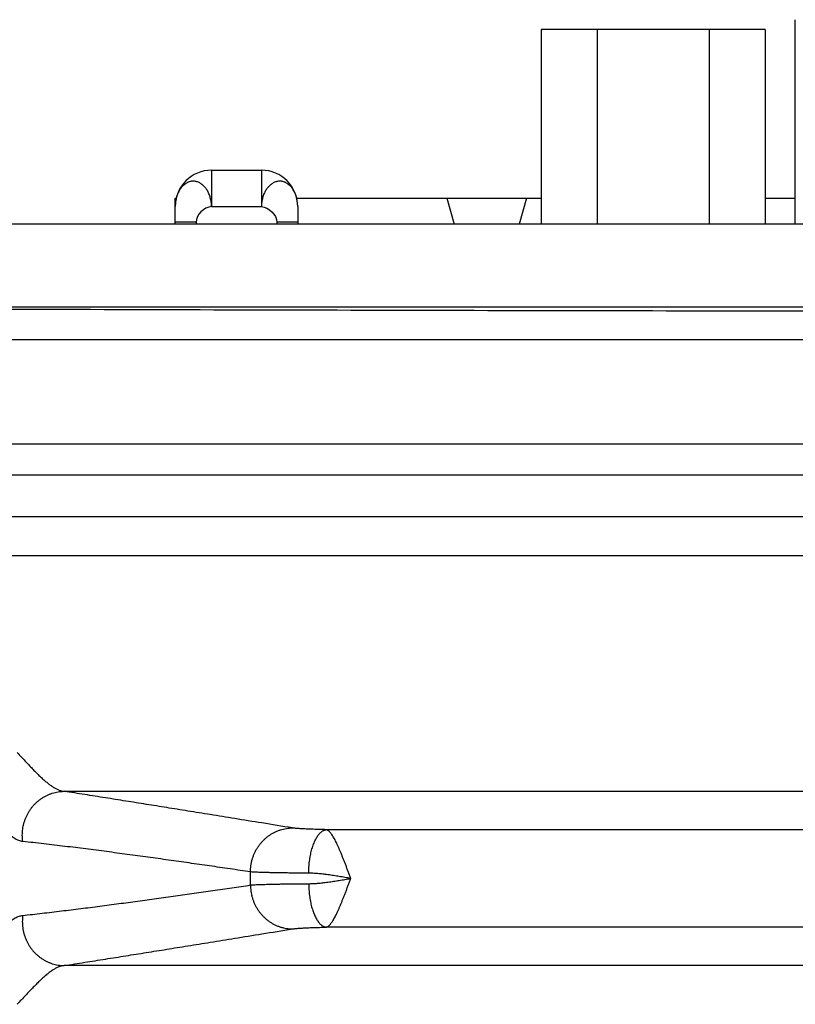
# Model space of a CAD drawing. Header units: inches. Extents: x 0 to 34, y 0 to 22.
# Tile 15 of 120: x 4.1 to 4.9, y 8.5 to 9.5. Entities that reach past the tile are written whole.
import ezdxf

# ---------------------------------------------------------------- set-up
doc = ezdxf.new("R2010")
doc.units = ezdxf.units.IN
doc.header["$LTSCALE"] = 1.87
doc.header["$MEASUREMENT"] = 0
doc.layers.get('0').update_dxf_attribs({"linetype": 'CONTINUOUS'})

msp = doc.modelspace()

# ---------------------------------------------------------------- linework, layer by layer
at = {"color": 7, "linetype": 'CONTINUOUS'}
for p, q in [((4.87424, 9.26692), (4.87424, 9.46392)), ((4.62928, 9.45442), (4.62928, 9.26692)), ((4.8452, 9.45442), (4.62928, 9.45442)), ((4.68326, 9.45442), (4.68326, 9.26692)), ((4.79122, 9.45442), (4.79122, 9.26692)), ((4.8452, 9.45442), (4.8452, 9.26692)), ((4.31174, 9.31892), (4.31174, 9.28392)), ((4.31174, 9.31892), (4.35974, 9.31892)), ((4.35974, 9.31892), (4.35974, 9.28392)), ((4.27674, 9.26692), (4.27674, 9.29192)), ((4.27674, 9.29192), (4.27767, 9.29192)), ((4.31174, 9.28392), (4.35974, 9.28392)), ((4.39381, 9.29192), (4.62928, 9.29192)), ((4.39474, 9.28392), (4.39474, 9.26692)), ((4.53835, 9.29192), (4.54547, 9.26692)), ((4.61513, 9.29192), (4.60801, 9.26692)), ((4.8452, 9.29192), (4.87424, 9.29192)), ((7.05074, 9.26692), (3.85174, 9.26692)), ((4.29674, 9.26892), (4.27674, 9.26892)), ((4.29674, 9.26892), (4.29674, 9.26692)), ((4.37474, 9.26892), (4.37474, 9.26692)), ((4.39474, 9.26892), (4.37474, 9.26892)), ((7.05074, 9.18692), (3.85174, 9.18692)), ((7.04148, 9.15551), (3.86, 9.15551)), ((3.76009, 9.0556), (7.14139, 9.0556)), ((7.04148, 9.02521), (3.86, 9.02521)), ((7.04148, 8.98525), (3.86, 8.98525)), ((3.76532, 8.948), (7.13616, 8.948)), ((4.16962, 8.72083), (6.73186, 8.72083)), ((6.47926, 8.68388), (4.42222, 8.68388)), ((6.47926, 8.58995), (4.42222, 8.58995)), ((6.73186, 8.553), (4.16962, 8.553))]:
    msp.add_line(p, q, dxfattribs=at)
for centre, radius, start, end in [((4.31174, 9.28392), 0.035, 90, 180), ((4.35974, 9.28392), 0.035, 0, 90), ((3.91424, 8.63692), 0.43504, 359.16876, 0.83124)]:
    msp.add_arc(centre, radius, start, end, dxfattribs=at)
for points, knots in [([(4.31174, 9.28392), (4.31172, 9.28465), (4.31163, 9.2861), (4.3114, 9.28825), (4.31104, 9.29035), (4.31055, 9.29238), (4.30995, 9.29431), (4.30927, 9.29614), (4.30851, 9.29787), (4.30764, 9.29948), (4.30664, 9.30099), (4.30549, 9.30237), (4.30429, 9.30366), (4.30304, 9.30484), (4.30171, 9.30583), (4.30043, 9.30679), (4.299, 9.30741), (4.29757, 9.30789), (4.29612, 9.30822), (4.29466, 9.30837), (4.29319, 9.30836), (4.29173, 9.30818), (4.29029, 9.30783), (4.28888, 9.30731), (4.28748, 9.30661), (4.28617, 9.30568), (4.28484, 9.30468), (4.28364, 9.30349), (4.28249, 9.30219), (4.28144, 9.30077), (4.2805, 9.29925), (4.27966, 9.2976), (4.2789, 9.29585), (4.27825, 9.294), (4.2777, 9.29206), (4.27727, 9.29006), (4.27696, 9.28802), (4.27678, 9.28597), (4.27674, 9.2846), (4.27674, 9.28392)], [0, 0, 0, 0, 0.033029, 0.065779, 0.098011, 0.129513, 0.160099, 0.189593, 0.217922, 0.245428, 0.272584, 0.299697, 0.326469, 0.352513, 0.377551, 0.401358, 0.424776, 0.447584, 0.469903, 0.491992, 0.514044, 0.536174, 0.558452, 0.580967, 0.60423, 0.629081, 0.653516, 0.679431, 0.705669, 0.73204, 0.75902, 0.786843, 0.815595, 0.845319, 0.875769, 0.906757, 0.938016, 0.969213, 1, 1, 1, 1]), ([(4.39474, 9.28392), (4.39474, 9.2846), (4.3947, 9.28597), (4.39452, 9.28802), (4.39421, 9.29006), (4.39378, 9.29206), (4.39324, 9.294), (4.39258, 9.29585), (4.39182, 9.2976), (4.39098, 9.29925), (4.39004, 9.30077), (4.38899, 9.30219), (4.38784, 9.30349), (4.38664, 9.30468), (4.38531, 9.30568), (4.384, 9.30661), (4.3826, 9.30731), (4.38119, 9.30783), (4.37975, 9.30818), (4.37829, 9.30836), (4.37683, 9.30837), (4.37536, 9.30822), (4.37391, 9.30789), (4.37248, 9.30741), (4.37105, 9.30679), (4.36977, 9.30583), (4.36844, 9.30484), (4.36719, 9.30366), (4.36599, 9.30237), (4.36484, 9.30099), (4.36384, 9.29948), (4.36297, 9.29787), (4.36221, 9.29614), (4.36153, 9.29431), (4.36093, 9.29238), (4.36044, 9.29035), (4.36008, 9.28825), (4.35985, 9.2861), (4.35976, 9.28465), (4.35974, 9.28392)], [0, 0, 0, 0, 0.030787, 0.061984, 0.093243, 0.124231, 0.154681, 0.184405, 0.213157, 0.24098, 0.26796, 0.294331, 0.320569, 0.346484, 0.370919, 0.39577, 0.419033, 0.441548, 0.463826, 0.485956, 0.508008, 0.530097, 0.552416, 0.575224, 0.598642, 0.622449, 0.647487, 0.673531, 0.700303, 0.727416, 0.754572, 0.782078, 0.810407, 0.839901, 0.870487, 0.901989, 0.934221, 0.966971, 1, 1, 1, 1]), ([(3.86548, 9.18615), (3.93579, 9.18588), (4.07647, 9.18537), (4.28757, 9.18472), (4.49884, 9.18417), (4.71024, 9.18374), (4.92174, 9.18341), (5.13331, 9.1832), (5.34492, 9.18309), (5.55656, 9.18309), (5.76817, 9.1832), (5.97974, 9.18341), (6.19124, 9.18374), (6.40264, 9.18417), (6.61391, 9.18472), (6.82501, 9.18537), (6.96569, 9.18588), (7.036, 9.18615)], [0, 0, 0, 0, 0.066526, 0.133115, 0.199752, 0.26643, 0.333142, 0.399876, 0.466623, 0.533377, 0.600124, 0.666858, 0.73357, 0.800248, 0.866885, 0.933474, 1, 1, 1, 1]), ([(4.12427, 8.75813), (4.12559, 8.75677), (4.12815, 8.7541), (4.1319, 8.75016), (4.13549, 8.74637), (4.13892, 8.74278), (4.14221, 8.73939), (4.14537, 8.73624), (4.14842, 8.73334), (4.15135, 8.7307), (4.15419, 8.72835), (4.15694, 8.72629), (4.15961, 8.72454), (4.16221, 8.72311), (4.16474, 8.722), (4.16719, 8.72123), (4.16883, 8.72092), (4.16962, 8.72083)], [0, 0, 0, 0, 0.09505, 0.186428, 0.273927, 0.357357, 0.436588, 0.511515, 0.582066, 0.648228, 0.710047, 0.767588, 0.821004, 0.870563, 0.916634, 0.959617, 1, 1, 1, 1]), ([(4.12982, 8.67252), (4.12968, 8.67351), (4.12946, 8.67549), (4.12935, 8.67847), (4.12944, 8.68146), (4.12974, 8.68443), (4.13025, 8.68738), (4.13095, 8.69028), (4.13185, 8.69313), (4.13295, 8.69591), (4.13423, 8.6986), (4.13569, 8.70119), (4.13733, 8.70367), (4.13914, 8.70602), (4.14109, 8.70823), (4.1432, 8.7103), (4.14544, 8.7122), (4.1478, 8.71394), (4.15028, 8.7155), (4.15286, 8.71687), (4.15552, 8.71805), (4.15825, 8.71903), (4.16104, 8.7198), (4.16388, 8.72037), (4.16674, 8.72073), (4.16866, 8.72082), (4.16962, 8.72083)], [0, 0, 0, 0, 0.042136, 0.084324, 0.126547, 0.168792, 0.211041, 0.253279, 0.295491, 0.33766, 0.379773, 0.421817, 0.46378, 0.50565, 0.54742, 0.589084, 0.630636, 0.672075, 0.713401, 0.754616, 0.795725, 0.836736, 0.877657, 0.918499, 0.959276, 1, 1, 1, 1]), ([(4.38958, 8.68555), (4.3798, 8.68714), (4.3613, 8.69014), (4.33494, 8.69441), (4.31114, 8.69826), (4.28927, 8.70178), (4.26871, 8.70509), (4.24882, 8.70828), (4.22913, 8.71142), (4.20939, 8.71456), (4.18954, 8.7177), (4.17627, 8.71979), (4.16962, 8.72083)], [0, 0, 0, 0, 0.133447, 0.252382, 0.359649, 0.458105, 0.550635, 0.64014, 0.729347, 0.81914, 0.909402, 1, 1, 1, 1]), ([(4.12981, 8.67252), (4.1292, 8.67259), (4.12795, 8.67281), (4.1261, 8.67335), (4.12425, 8.67411), (4.12238, 8.67507), (4.12048, 8.67623), (4.11855, 8.67761), (4.11658, 8.67918), (4.11528, 8.68033), (4.11462, 8.68094)], [0, 0, 0, 0, 0.105859, 0.214278, 0.326942, 0.445424, 0.571189, 0.705153, 0.847951, 1, 1, 1, 1]), ([(4.34923, 8.64323), (4.34923, 8.64422), (4.3493, 8.64622), (4.3496, 8.64919), (4.3501, 8.65213), (4.35081, 8.65504), (4.35172, 8.65788), (4.35282, 8.66066), (4.3541, 8.66335), (4.35557, 8.66593), (4.35721, 8.66841), (4.35902, 8.67076), (4.36099, 8.67297), (4.3631, 8.67503), (4.36534, 8.67694), (4.36771, 8.67867), (4.37019, 8.68023), (4.37277, 8.6816), (4.37544, 8.68277), (4.37818, 8.68375), (4.38098, 8.68452), (4.38382, 8.68509), (4.38669, 8.68544), (4.38862, 8.68553), (4.38958, 8.68555)], [0, 0, 0, 0, 0.046062, 0.092145, 0.138235, 0.184315, 0.230368, 0.276379, 0.322334, 0.368219, 0.414022, 0.459732, 0.50534, 0.55084, 0.596226, 0.641498, 0.686654, 0.731697, 0.776632, 0.821466, 0.866208, 0.910869, 0.955461, 1, 1, 1, 1]), ([(4.42222, 8.68388), (4.42112, 8.6839), (4.41895, 8.68395), (4.41574, 8.68403), (4.41265, 8.68411), (4.40967, 8.68421), (4.40684, 8.68431), (4.40416, 8.68443), (4.40165, 8.68455), (4.39932, 8.68467), (4.39718, 8.6848), (4.39525, 8.68494), (4.39352, 8.68508), (4.39201, 8.68523), (4.39072, 8.68538), (4.38993, 8.68549), (4.38958, 8.68555)], [0, 0, 0, 0, 0.101074, 0.199309, 0.294221, 0.385319, 0.47213, 0.554232, 0.631221, 0.702705, 0.76834, 0.827836, 0.880927, 0.927391, 0.967098, 1, 1, 1, 1]), ([(4.40528, 8.64197), (4.40529, 8.64294), (4.40535, 8.64488), (4.40551, 8.64778), (4.40576, 8.65065), (4.40608, 8.65347), (4.40649, 8.65625), (4.40697, 8.65895), (4.40752, 8.66157), (4.40815, 8.6641), (4.40884, 8.66652), (4.4096, 8.66882), (4.41042, 8.671), (4.41129, 8.67303), (4.41222, 8.67491), (4.4132, 8.67664), (4.41422, 8.6782), (4.41529, 8.67958), (4.41638, 8.68079), (4.41751, 8.68181), (4.41866, 8.68263), (4.41983, 8.68326), (4.42102, 8.68369), (4.42182, 8.68384), (4.42222, 8.68388)], [0, 0, 0, 0, 0.060847, 0.121489, 0.18168, 0.241179, 0.299747, 0.357155, 0.41318, 0.467613, 0.520258, 0.570933, 0.619477, 0.665748, 0.709635, 0.751052, 0.789954, 0.826338, 0.860258, 0.891829, 0.92125, 0.948808, 0.974895, 1, 1, 1, 1]), ([(4.4459, 8.63696), (4.44548, 8.63805), (4.44464, 8.64022), (4.44342, 8.64347), (4.44221, 8.64671), (4.44101, 8.6499), (4.43982, 8.65302), (4.43862, 8.65605), (4.43744, 8.659), (4.43627, 8.66183), (4.43513, 8.66455), (4.43399, 8.66712), (4.43288, 8.66955), (4.43179, 8.67182), (4.43072, 8.67391), (4.42967, 8.67583), (4.42865, 8.67755), (4.42766, 8.67909), (4.42668, 8.68041), (4.42575, 8.68154), (4.42484, 8.68245), (4.42396, 8.68316), (4.42309, 8.68364), (4.4225, 8.68383), (4.42222, 8.68388)], [0, 0, 0, 0, 0.065272, 0.130707, 0.195495, 0.259365, 0.322053, 0.38329, 0.442803, 0.500319, 0.555576, 0.608345, 0.658409, 0.705584, 0.749711, 0.790628, 0.828222, 0.862448, 0.893303, 0.92064, 0.9446, 0.965559, 0.984069, 1, 1, 1, 1]), ([(4.34923, 8.64323), (4.34266, 8.6442), (4.32951, 8.64613), (4.3098, 8.64899), (4.29006, 8.65182), (4.27026, 8.65462), (4.25041, 8.65738), (4.23052, 8.66009), (4.21058, 8.66274), (4.19054, 8.66533), (4.17037, 8.66785), (4.15012, 8.67026), (4.13659, 8.67179), (4.12981, 8.67252)], [0, 0, 0, 0, 0.090107, 0.180021, 0.270002, 0.360309, 0.450965, 0.541613, 0.632313, 0.723578, 0.815464, 0.907697, 1, 1, 1, 1]), ([(4.40528, 8.64197), (4.4036, 8.64198), (4.4003, 8.64201), (4.39543, 8.64205), (4.39071, 8.6421), (4.38616, 8.64215), (4.3818, 8.64221), (4.37763, 8.64228), (4.37367, 8.64235), (4.36994, 8.64243), (4.36644, 8.64251), (4.36318, 8.6426), (4.36018, 8.64269), (4.35745, 8.64279), (4.35499, 8.64289), (4.35281, 8.643), (4.35093, 8.64311), (4.34977, 8.64319), (4.34923, 8.64323)], [0, 0, 0, 0, 0.0895, 0.176519, 0.260781, 0.342021, 0.419985, 0.494428, 0.565116, 0.631825, 0.694344, 0.752478, 0.806045, 0.854876, 0.898819, 0.937735, 0.971498, 1, 1, 1, 1]), ([(4.44589, 8.63691), (4.44402, 8.63724), (4.44029, 8.63789), (4.43474, 8.63882), (4.42929, 8.63968), (4.42399, 8.64045), (4.41889, 8.64108), (4.41405, 8.64156), (4.40955, 8.64188), (4.40666, 8.64197), (4.40528, 8.64197)], [0, 0, 0, 0, 0.139307, 0.277015, 0.412099, 0.54331, 0.669259, 0.788265, 0.898907, 1, 1, 1, 1]), ([(4.12981, 8.60131), (4.13603, 8.60199), (4.14844, 8.60338), (4.16704, 8.60559), (4.18556, 8.60788), (4.20398, 8.61023), (4.22228, 8.61264), (4.24051, 8.6151), (4.25871, 8.6176), (4.27689, 8.62015), (4.29501, 8.62272), (4.31309, 8.62532), (4.33116, 8.62795), (4.34321, 8.62972), (4.34923, 8.63061)], [0, 0, 0, 0, 0.08466, 0.16933, 0.253747, 0.337643, 0.420888, 0.503872, 0.586945, 0.669916, 0.752563, 0.834999, 0.917415, 1, 1, 1, 1]), ([(4.34923, 8.63061), (4.34977, 8.63065), (4.35093, 8.63073), (4.35281, 8.63084), (4.35499, 8.63094), (4.35745, 8.63104), (4.36018, 8.63114), (4.36318, 8.63123), (4.36644, 8.63132), (4.36994, 8.6314), (4.37367, 8.63148), (4.37763, 8.63155), (4.3818, 8.63162), (4.38616, 8.63168), (4.39071, 8.63174), (4.39543, 8.63178), (4.4003, 8.63183), (4.4036, 8.63185), (4.40528, 8.63186)], [0, 0, 0, 0, 0.028502, 0.062265, 0.101181, 0.145125, 0.193956, 0.247522, 0.305656, 0.368175, 0.434884, 0.505571, 0.580014, 0.657978, 0.739218, 0.82348, 0.910499, 1, 1, 1, 1]), ([(4.34924, 8.63061), (4.34923, 8.62961), (4.3493, 8.62762), (4.3496, 8.62465), (4.3501, 8.6217), (4.35081, 8.6188), (4.35172, 8.61595), (4.35282, 8.61318), (4.3541, 8.61049), (4.35557, 8.6079), (4.35721, 8.60543), (4.35902, 8.60308), (4.36099, 8.60086), (4.3631, 8.5988), (4.36534, 8.5969), (4.36771, 8.59516), (4.37019, 8.59361), (4.37277, 8.59224), (4.37544, 8.59106), (4.37818, 8.59009), (4.38098, 8.58931), (4.38382, 8.58875), (4.38669, 8.58839), (4.38862, 8.5883), (4.38958, 8.58829)], [0, 0, 0, 0, 0.046061, 0.092144, 0.138234, 0.184313, 0.230366, 0.276377, 0.322332, 0.368216, 0.414019, 0.459729, 0.505337, 0.550836, 0.596223, 0.641494, 0.686651, 0.731694, 0.77663, 0.821464, 0.866206, 0.910867, 0.955461, 1, 1, 1, 1]), ([(4.40528, 8.63186), (4.40666, 8.63187), (4.40955, 8.63196), (4.41406, 8.63227), (4.41889, 8.63275), (4.42398, 8.63339), (4.42928, 8.63415), (4.43473, 8.63501), (4.44028, 8.63595), (4.44401, 8.63659), (4.44589, 8.63691)], [0, 0, 0, 0, 0.101185, 0.211816, 0.33077, 0.456645, 0.587752, 0.722836, 0.860532, 1, 1, 1, 1]), ([(4.40528, 8.63186), (4.40529, 8.63089), (4.40535, 8.62895), (4.40551, 8.62606), (4.40576, 8.62319), (4.40608, 8.62036), (4.40649, 8.61759), (4.40697, 8.61489), (4.40752, 8.61226), (4.40815, 8.60974), (4.40884, 8.60732), (4.4096, 8.60501), (4.41042, 8.60284), (4.41129, 8.6008), (4.41222, 8.59892), (4.4132, 8.59719), (4.41422, 8.59564), (4.41529, 8.59425), (4.41638, 8.59305), (4.41751, 8.59203), (4.41866, 8.5912), (4.41983, 8.59057), (4.42102, 8.59014), (4.42182, 8.58999), (4.42222, 8.58995)], [0, 0, 0, 0, 0.060846, 0.121487, 0.181678, 0.241176, 0.299744, 0.357151, 0.413176, 0.467609, 0.520254, 0.570929, 0.619472, 0.665745, 0.709631, 0.751049, 0.789951, 0.826336, 0.860256, 0.891828, 0.921249, 0.948808, 0.974895, 1, 1, 1, 1]), ([(4.42222, 8.58995), (4.4225, 8.59), (4.42309, 8.59019), (4.42395, 8.59068), (4.42485, 8.59138), (4.42576, 8.5923), (4.42669, 8.59343), (4.42766, 8.59476), (4.42866, 8.59629), (4.42968, 8.59802), (4.43073, 8.59994), (4.4318, 8.60203), (4.43289, 8.6043), (4.434, 8.60673), (4.43513, 8.60931), (4.43628, 8.61202), (4.43745, 8.61486), (4.43863, 8.61781), (4.43983, 8.62085), (4.44103, 8.62397), (4.44223, 8.62716), (4.44344, 8.6304), (4.44468, 8.63366), (4.44548, 8.63587), (4.4459, 8.63696)], [0, 0, 0, 0, 0.015958, 0.034304, 0.055417, 0.079419, 0.106709, 0.137487, 0.171705, 0.209265, 0.250137, 0.294226, 0.341373, 0.391403, 0.444122, 0.499316, 0.556769, 0.616246, 0.677477, 0.740166, 0.804013, 0.868719, 0.933991, 1, 1, 1, 1]), ([(4.11462, 8.5929), (4.11531, 8.59353), (4.11665, 8.59471), (4.11867, 8.59632), (4.12063, 8.5977), (4.12254, 8.59885), (4.1244, 8.5998), (4.12623, 8.60052), (4.12802, 8.60104), (4.12922, 8.60125), (4.12981, 8.60131)], [0, 0, 0, 0, 0.158445, 0.304298, 0.43925, 0.564865, 0.682565, 0.793521, 0.898903, 1, 1, 1, 1]), ([(4.12981, 8.60131), (4.12967, 8.60033), (4.12946, 8.59835), (4.12935, 8.59537), (4.12944, 8.59238), (4.12974, 8.5894), (4.13024, 8.58646), (4.13095, 8.58355), (4.13185, 8.5807), (4.13295, 8.57793), (4.13423, 8.57524), (4.13569, 8.57264), (4.13733, 8.57017), (4.13914, 8.56782), (4.14109, 8.5656), (4.1432, 8.56354), (4.14544, 8.56163), (4.1478, 8.55989), (4.15028, 8.55834), (4.15286, 8.55696), (4.15552, 8.55579), (4.15825, 8.55481), (4.16104, 8.55403), (4.16388, 8.55347), (4.16674, 8.55311), (4.16866, 8.55302), (4.16962, 8.553)], [0, 0, 0, 0, 0.042138, 0.084326, 0.12655, 0.168795, 0.211045, 0.253284, 0.295496, 0.337666, 0.37978, 0.421823, 0.463786, 0.505656, 0.547426, 0.589089, 0.630641, 0.67208, 0.713405, 0.75462, 0.795728, 0.836738, 0.877659, 0.918501, 0.959276, 1, 1, 1, 1]), ([(4.16962, 8.553), (4.17627, 8.55404), (4.18954, 8.55613), (4.20939, 8.55927), (4.22913, 8.56241), (4.24882, 8.56556), (4.26871, 8.56874), (4.28927, 8.57205), (4.31114, 8.57558), (4.33494, 8.57942), (4.3613, 8.5837), (4.3798, 8.5867), (4.38958, 8.58829)], [0, 0, 0, 0, 0.090598, 0.18086, 0.270653, 0.35986, 0.449365, 0.541895, 0.640351, 0.747618, 0.866553, 1, 1, 1, 1]), ([(4.38958, 8.58829), (4.38993, 8.58835), (4.39072, 8.58846), (4.39201, 8.58861), (4.39352, 8.58875), (4.39525, 8.58889), (4.39718, 8.58903), (4.39932, 8.58916), (4.40165, 8.58929), (4.40416, 8.58941), (4.40684, 8.58952), (4.40967, 8.58963), (4.41265, 8.58972), (4.41574, 8.58981), (4.41895, 8.58989), (4.42112, 8.58993), (4.42222, 8.58995)], [0, 0, 0, 0, 0.032902, 0.07261, 0.119073, 0.172165, 0.23166, 0.297295, 0.36878, 0.445769, 0.527871, 0.614682, 0.705779, 0.800692, 0.898927, 1, 1, 1, 1]), ([(4.16962, 8.553), (4.16877, 8.55291), (4.16702, 8.55257), (4.16438, 8.5517), (4.16167, 8.55046), (4.15887, 8.54884), (4.15599, 8.54687), (4.15301, 8.54454), (4.14992, 8.54188), (4.14671, 8.53889), (4.14337, 8.53561), (4.13988, 8.53205), (4.13623, 8.52824), (4.13241, 8.52422), (4.12842, 8.52001), (4.12568, 8.51716), (4.12427, 8.51571)], [0, 0, 0, 0, 0.043255, 0.089486, 0.139299, 0.193254, 0.251774, 0.31513, 0.383507, 0.45701, 0.535622, 0.619251, 0.707754, 0.800901, 0.898415, 1, 1, 1, 1])]:
    msp.add_open_spline(points, degree=3, knots=knots, dxfattribs=at)
for points in [[(4.31174, 9.28392), (4.30455, 9.28368), (4.29674, 9.27611), (4.29674, 9.26892)], [(4.35974, 9.28392), (4.36693, 9.28368), (4.37474, 9.27611), (4.37474, 9.26892)]]:
    msp.add_open_spline(points, degree=3, dxfattribs=at)

doc.saveas('drawing.dxf')
